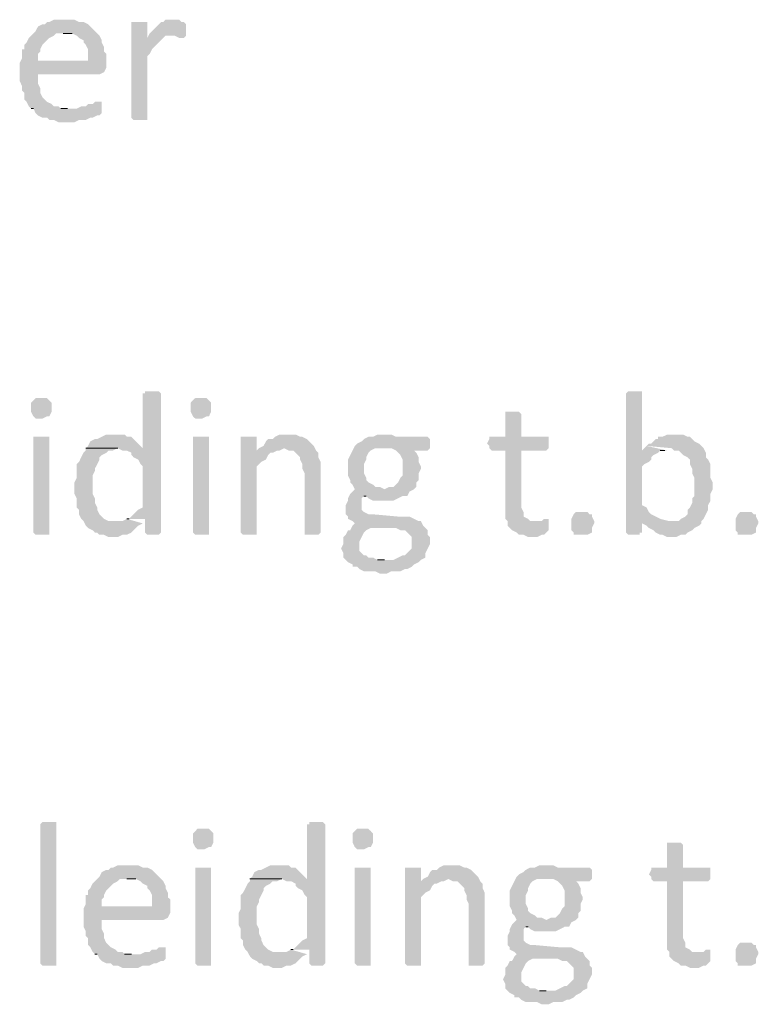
# Model space of a CAD drawing. Header units: millimetres. Extents: x -197899 to 120983, y -4228 to 45370.
# Tile 134 of 200: x -132909 to -131537, y 19408 to 21237. Entities that reach past the tile are written whole.
import ezdxf

# ---------------------------------------------------------------- set-up
doc = ezdxf.new("R2010")
doc.units = ezdxf.units.MM
for name, color, linetype in [('AL63----', 7, 'Continuous'), ('PDF_Geometry', 8, 'Continuous'), ('PDF_Solid Fills', 8, 'Continuous')]:
    doc.layers.add(name, color=color, linetype=linetype)

# ---------------------------------------------------------------- blocks, each defined once
blk = doc.blocks.new('A$C01523A58')
at = {"layer": 'PDF_Solid Fills'}
for points in [[(29349.7, -7916.3), (29328.4, -7916.3), (29320, -7920.6), (29315.8, -7920.6), (29311.5, -7924.8), (29307.3, -7924.8), (29298.9, -7929.1), (29294.6, -7937.5), (29290.4, -7941.8), (29286.1, -7946), (29281.9, -7950.2), (29277.6, -7958.7), (29273.4, -7962.9), (29273.4, -7971.4), (29269.2, -7971.4), (29269.2, -7988.3), (29265, -7996.8), (29298.9, -7992.6), (29298.9, -7979.9), (29303.1, -7975.6), (29303.1, -7971.4), (29307.3, -7962.9), (29311.5, -7958.7), (29315.8, -7954.5), (29320, -7950.2), (29328.4, -7946), (29332.7, -7941.8), (29408.9, -7941.8), (29404.6, -7937.5), (29396.2, -7929.1), (29392, -7924.8), (29383.5, -7920.6), (29375.1, -7920.6), (29366.6, -7916.3), (29358.1, -7916.3)], [(29548.6, -7916.3), (29535.9, -7916.3), (29531.7, -7920.6), (29527.4, -7920.6), (29519, -7929.1), (29514.7, -7933.3), (29510.5, -7937.5), (29506.3, -7941.8), (29502, -7950.2), (29531.7, -7950.2), (29535.9, -7946), (29544.4, -7946), (29574, -7941.8), (29574, -7924.8), (29574, -7924.8), (29569.7, -7920.6), (29565.6, -7920.6), (29561.3, -7916.3), (29552.8, -7916.3)], [(29485.1, -7920.6), (29472.4, -7920.6), (29472.4, -8098.4), (29472.4, -8098.4), (29476.6, -8102.6), (29502, -8102.6), (29502, -8098.4), (29502, -7984.1), (29506.3, -7979.9), (29510.5, -7971.4), (29514.7, -7967.2), (29514.7, -7967.2), (29523.2, -7958.7), (29527.4, -7954.5), (29531.7, -7950.2), (29502, -7950.2), (29502, -7920.6), (29493.6, -7920.6)], [(29408.9, -7941.8), (29345.4, -7941.8), (29362.3, -7941.8), (29370.8, -7946), (29375.1, -7950.2), (29383.5, -7954.5), (29383.5, -7958.7), (29387.7, -7962.9), (29392, -7971.4), (29392, -7992.6), (29298.9, -7992.6), (29265, -7996.8), (29265, -8013.7), (29265, -8030.6), (29269.2, -8039.1), (29269.2, -8047.6), (29273.4, -8051.8), (29273.4, -8064.5), (29277.6, -8068.8), (29281.9, -8077.3), (29286.1, -8081.4), (29353.8, -8081.4), (29341.2, -8081.4), (29336.9, -8077.3), (29328.4, -8077.3), (29324.3, -8073), (29315.8, -8068.8), (29311.5, -8064.5), (29307.3, -8060.3), (29303.1, -8051.8), (29303.1, -8043.3), (29303.1, -8043.3), (29298.9, -8034.9), (29298.9, -8018), (29413.1, -8018), (29421.6, -8013.7), (29421.6, -8013.7), (29425.8, -8005.2), (29425.8, -7996.8), (29425.8, -7979.9), (29421.6, -7975.6), (29421.6, -7967.2), (29417.4, -7958.7), (29417.4, -7954.5), (29413.1, -7946)], [(29574, -7941.8), (29544.4, -7946), (29552.8, -7946), (29561.3, -7950.2), (29569.7, -7950.2), (29574, -7946)], [(29413.1, -8068.8), (29404.6, -8068.8), (29400.4, -8073), (29392, -8073), (29387.7, -8077.3), (29379.2, -8077.3), (29370.8, -8081.4), (29286.1, -8081.4), (29290.4, -8081.4), (29294.6, -8089.9), (29298.9, -8094.2), (29307.3, -8098.4), (29315.8, -8098.4), (29320, -8102.6), (29328.4, -8102.6), (29336.9, -8106.8), (29366.6, -8106.8), (29375.1, -8102.6), (29387.7, -8102.6), (29396.2, -8098.4), (29400.4, -8098.4), (29408.9, -8094.2), (29413.1, -8094.2), (29417.4, -8089.9), (29417.4, -8085.7), (29417.4, -8068.8)], [(29510.5, -8606.4), (29497.8, -8606.4), (29497.8, -8610.6), (29493.6, -8610.6), (29493.6, -8712.2), (29387.7, -8712.2), (29447, -8712.2), (29455.5, -8716.5), (29463.9, -8716.5), (29472.4, -8720.7), (29472.4, -8724.9), (29476.6, -8729.2), (29485.1, -8733.4), (29489.3, -8741.8), (29493.6, -8746.1), (29493.6, -8822.3), (29485.1, -8826.5), (29480.9, -8830.7), (29480.9, -8830.7), (29472.4, -8839.2), (29468.2, -8843.5), (29463.9, -8843.5), (29497.8, -8843.5), (29497.8, -8868.9), (29497.8, -8868.9), (29502, -8873.1), (29523.2, -8873.1), (29527.4, -8868.9), (29527.4, -8610.6), (29527.4, -8610.6), (29523.2, -8606.4), (29519, -8606.4)], [(30408, -8606.4), (30395.2, -8606.4), (30391, -8610.6), (30391, -8868.9), (30391, -8868.9), (30395.2, -8873.1), (30416.4, -8873.1), (30416.4, -8868.9), (30420.6, -8868.9), (30420.6, -8847.7), (30454.5, -8843.5), (30446.1, -8839.2), (30446.1, -8839.2), (30437.6, -8835), (30433.4, -8830.7), (30429.1, -8822.3), (30420.6, -8818), (30420.6, -8746.1), (30424.9, -8741.8), (30433.4, -8737.6), (30437.6, -8733.4), (30437.6, -8729.2), (30441.8, -8724.9), (30450.3, -8720.7), (30454.5, -8716.5), (30463, -8716.5), (30420.6, -8716.5), (30420.6, -8610.6), (30420.6, -8606.4), (30416.4, -8606.4)], [(29307.3, -8619.1), (29294.6, -8619.1), (29290.4, -8623.3), (29290.4, -8623.3), (29286.1, -8627.6), (29286.1, -8636), (29286.1, -8644.5), (29290.4, -8653), (29290.4, -8653), (29294.6, -8657.2), (29307.3, -8657.2), (29315.8, -8653), (29320, -8653), (29324.3, -8644.5), (29324.3, -8636), (29324.3, -8627.6), (29320, -8623.3), (29320, -8623.3), (29315.8, -8619.1)], [(29603.6, -8619.1), (29591, -8619.1), (29586.7, -8623.3), (29586.7, -8623.3), (29582.5, -8627.6), (29582.5, -8636), (29582.5, -8644.5), (29586.7, -8653), (29586.7, -8653), (29591, -8657.2), (29603.6, -8657.2), (29612.1, -8653), (29616.4, -8653), (29620.5, -8644.5), (29620.5, -8636), (29620.5, -8627.6), (29616.4, -8623.3), (29616.4, -8623.3), (29612.1, -8619.1)], [(30179.3, -8644.5), (30166.7, -8644.5), (30166.7, -8648.7), (30166.7, -8691), (30137, -8691), (30137, -8695.3), (30132.8, -8703.8), (30137, -8708), (30137, -8712.2), (30141.3, -8716.5), (30166.7, -8716.5), (30166.7, -8843.5), (30170.9, -8847.7), (30170.9, -8856.1), (30175.1, -8860.4), (30179.3, -8864.6), (30187.8, -8868.9), (30192.1, -8873.1), (30200.6, -8873.1), (30209, -8877.3), (30226, -8877.3), (30234.4, -8873.1), (30238.6, -8873.1), (30242.9, -8868.9), (30247.1, -8864.6), (30247.1, -8851.9), (30221.7, -8847.7), (30213.2, -8847.7), (30209, -8843.5), (30200.6, -8839.2), (30200.6, -8830.7), (30196.3, -8822.3), (30196.3, -8716.5), (30242.9, -8716.5), (30247.1, -8712.2), (30247.1, -8691), (30196.3, -8691), (30196.3, -8648.7), (30196.3, -8648.7), (30192.1, -8644.5), (30187.8, -8644.5)], [(29442.8, -8686.8), (29425.8, -8686.8), (29417.4, -8691), (29408.9, -8695.3), (29404.6, -8695.3), (29396.2, -8699.5), (29392, -8708), (29387.7, -8712.2), (29493.6, -8712.2), (29489.3, -8708), (29480.9, -8699.5), (29476.6, -8695.3), (29472.4, -8691), (29463.9, -8691), (29459.7, -8686.8), (29451.2, -8686.8)], [(29764.5, -8686.8), (29747.6, -8686.8), (29739.1, -8691), (29734.9, -8695.3), (29726.4, -8695.3), (29722.2, -8699.5), (29717.9, -8708), (29709.5, -8712.2), (29756, -8712.2), (29764.5, -8716.5), (29773, -8716.5), (29777.2, -8720.7), (29785.7, -8729.2), (29785.7, -8733.4), (29789.9, -8741.8), (29789.9, -8750.3), (29794.1, -8758.8), (29794.1, -8868.9), (29794.1, -8873.1), (29819.5, -8873.1), (29823.8, -8868.9), (29823.8, -8763), (29823.8, -8737.6), (29819.5, -8729.2), (29819.5, -8720.7), (29815.3, -8716.5), (29811.1, -8708), (29811.1, -8708), (29802.6, -8699.5), (29798.4, -8695.3), (29789.9, -8691), (29785.7, -8691), (29777.2, -8686.8), (29773, -8686.8)], [(29942.3, -8686.8), (29929.6, -8686.8), (29921.1, -8691), (29912.6, -8691), (29904.2, -8695.3), (29900, -8699.5), (29891.5, -8703.8), (29891.5, -8703.8), (29887.2, -8708), (29942.3, -8712.2), (29955, -8712.2), (29963.5, -8716.5), (29967.7, -8720.7), (29971.9, -8724.9), (29976.2, -8733.4), (29976.2, -8763), (29971.9, -8767.2), (29967.7, -8775.7), (29963.5, -8780), (29959.2, -8784.2), (29950.8, -8784.2), (29942.3, -8788.4), (29887.2, -8788.4), (29883.1, -8792.6), (29878.8, -8796.9), (29874.6, -8805.3), (29874.6, -8809.6), (29870.3, -8818), (29870.3, -8826.5), (29870.3, -8835), (29874.6, -8839.2), (29874.6, -8843.5), (29883.1, -8847.7), (29887.2, -8851.9), (29883.1, -8856.1), (29916.9, -8860.4), (29963.5, -8860.4), (29971.9, -8864.6), (29980.4, -8864.6), (29984.6, -8868.9), (29988.9, -8873.1), (29993.1, -8877.3), (29993.1, -8898.5), (29988.9, -8902.7), (29984.6, -8906.9), (29980.4, -8911.2), (29976.2, -8911.2), (29967.7, -8915.4), (29967.7, -8915.4), (29959.2, -8919.7), (29870.3, -8919.7), (29874.6, -8923.9), (29883.1, -8928.1), (29883.1, -8932.3), (29891.5, -8932.3), (29895.7, -8936.6), (29904.2, -8940.8), (29925.4, -8940.8), (29933.9, -8945.1), (29946.5, -8945.1), (29955, -8940.8), (29971.9, -8940.8), (29980.4, -8936.6), (29984.6, -8936.6), (29993.1, -8932.3), (29997.3, -8928.1), (30005.8, -8923.9), (30005.8, -8923.9), (30010, -8919.7), (30018.5, -8915.4), (30018.5, -8906.9), (30022.7, -8898.5), (30027, -8890), (30027, -8877.3), (30022.7, -8873.1), (30022.7, -8864.6), (30018.5, -8860.4), (30014.3, -8856.1), (30010, -8847.7), (30005.8, -8847.7), (29997.3, -8843.5), (29988.9, -8839.2), (29967.7, -8839.2), (29921.1, -8835), (29912.6, -8835), (29904.2, -8830.7), (29900, -8826.5), (29900, -8818), (29900, -8805.3), (29904.2, -8801.1), (29984.6, -8801.1), (29988.9, -8792.6), (29988.9, -8792.6), (29997.3, -8788.4), (30001.6, -8784.2), (30001.6, -8775.7), (30005.8, -8771.5), (30005.8, -8758.8), (30010, -8750.3), (30010, -8746.1), (30005.8, -8737.6), (30005.8, -8729.2), (30005.8, -8729.2), (30001.6, -8720.7), (29997.3, -8716.5), (30022.7, -8716.5), (30027, -8712.2), (30027, -8695.3), (30022.7, -8691), (29963.5, -8691), (29955, -8686.8), (29950.8, -8686.8)], [(30479.9, -8686.8), (30467.3, -8686.8), (30458.8, -8691), (30450.3, -8691), (30450.3, -8695.3), (30446.1, -8695.3), (30437.6, -8703.8), (30433.4, -8703.8), (30429.1, -8708), (30475.7, -8712.2), (30479.9, -8716.5), (30488.4, -8716.5), (30492.6, -8720.7), (30496.9, -8724.9), (30505.3, -8729.2), (30509.6, -8733.4), (30509.6, -8741.8), (30513.8, -8750.3), (30513.8, -8758.8), (30513.8, -8758.8), (30518, -8767.2), (30518, -8784.2), (30518, -8801.1), (30513.8, -8805.3), (30513.8, -8813.8), (30509.6, -8822.3), (30505.3, -8826.5), (30505.3, -8835), (30501.1, -8839.2), (30492.6, -8843.5), (30488.4, -8847.7), (30471.5, -8847.7), (30420.6, -8851.9), (30429.1, -8856.1), (30433.4, -8860.4), (30433.4, -8860.4), (30441.8, -8864.6), (30446.1, -8868.9), (30454.5, -8873.1), (30458.8, -8873.1), (30467.3, -8877.3), (30484.2, -8877.3), (30492.6, -8873.1), (30501.1, -8873.1), (30505.3, -8868.9), (30513.8, -8864.6), (30518, -8860.4), (30526.5, -8856.1), (30530.7, -8851.9), (30530.7, -8847.7), (30535, -8843.5), (30539.2, -8835), (30543.4, -8826.5), (30543.4, -8818), (30543.4, -8818), (30547.7, -8809.6), (30547.7, -8796.9), (30551.9, -8788.4), (30551.9, -8775.7), (30547.7, -8767.2), (30547.7, -8741.8), (30547.7, -8741.8), (30543.4, -8733.4), (30539.2, -8729.2), (30539.2, -8720.7), (30535, -8712.2), (30530.7, -8708), (30526.5, -8703.8), (30518, -8699.5), (30513.8, -8695.3), (30509.6, -8691), (30505.3, -8691), (30496.9, -8686.8), (30488.4, -8686.8)], [(29307.3, -8691), (29290.4, -8691), (29290.4, -8868.9), (29290.4, -8868.9), (29294.6, -8873.1), (29320, -8873.1), (29320, -8868.9), (29320, -8691), (29315.8, -8691)], [(29603.6, -8691), (29586.7, -8691), (29586.7, -8868.9), (29586.7, -8868.9), (29591, -8873.1), (29616.4, -8873.1), (29616.4, -8868.9), (29616.4, -8691), (29612.1, -8691)], [(29688.3, -8691), (29675.6, -8691), (29675.6, -8868.9), (29675.6, -8868.9), (29679.8, -8873.1), (29705.2, -8873.1), (29705.2, -8868.9), (29705.2, -8746.1), (29709.5, -8741.8), (29713.7, -8737.6), (29722.2, -8733.4), (29726.4, -8724.9), (29730.6, -8720.7), (29734.9, -8720.7), (29705.2, -8716.5), (29705.2, -8691), (29696.8, -8691)], [(29387.7, -8712.2), (29387.7, -8716.5), (29383.5, -8720.7), (29379.2, -8729.2), (29375.1, -8737.6), (29370.8, -8741.8), (29370.8, -8767.2), (29366.6, -8775.7), (29366.6, -8796.9), (29370.8, -8805.3), (29370.8, -8822.3), (29375.1, -8826.5), (29375.1, -8835), (29379.2, -8843.5), (29383.5, -8847.7), (29387.7, -8856.1), (29392, -8860.4), (29400.4, -8864.6), (29404.6, -8868.9), (29408.9, -8868.9), (29413.1, -8873.1), (29421.6, -8873.1), (29430.1, -8877.3), (29447, -8877.3), (29455.5, -8873.1), (29463.9, -8873.1), (29472.4, -8868.9), (29476.6, -8864.6), (29480.9, -8860.4), (29485.1, -8856.1), (29493.6, -8851.9), (29442.8, -8847.7), (29430.1, -8847.7), (29421.6, -8843.5), (29417.4, -8839.2), (29413.1, -8835), (29408.9, -8826.5), (29408.9, -8822.3), (29404.6, -8813.8), (29404.6, -8805.3), (29404.6, -8805.3), (29400.4, -8796.9), (29400.4, -8780), (29400.4, -8763), (29404.6, -8754.6), (29404.6, -8750.3), (29408.9, -8741.8), (29413.1, -8733.4), (29413.1, -8729.2), (29417.4, -8724.9), (29425.8, -8720.7), (29430.1, -8716.5), (29438.5, -8716.5), (29447, -8712.2)], [(29709.5, -8712.2), (29705.2, -8716.5), (29734.9, -8720.7), (29743.3, -8716.5), (29747.6, -8716.5), (29756, -8712.2)], [(29887.2, -8708), (29883.1, -8716.5), (29878.8, -8724.9), (29878.8, -8724.9), (29874.6, -8733.4), (29874.6, -8763), (29878.8, -8771.5), (29878.8, -8775.7), (29883.1, -8780), (29887.2, -8788.4), (29942.3, -8788.4), (29933.9, -8784.2), (29925.4, -8784.2), (29921.1, -8780), (29912.6, -8775.7), (29908.5, -8771.5), (29908.5, -8767.2), (29904.2, -8758.8), (29904.2, -8741.8), (29908.5, -8733.4), (29908.5, -8729.2), (29912.6, -8720.7), (29916.9, -8716.5), (29925.4, -8712.2), (29942.3, -8712.2)], [(29984.6, -8801.1), (29904.2, -8801.1), (29908.5, -8801.1), (29912.6, -8805.3), (29921.1, -8809.6), (29959.2, -8809.6), (29967.7, -8805.3), (29967.7, -8805.3), (29976.2, -8801.1)], [(30331.8, -8851.9), (30327.5, -8860.4), (30327.5, -8868.9), (30327.5, -8868.9), (30319.1, -8873.1), (30293.7, -8873.1), (30293.7, -8868.9), (30289.4, -8864.6), (30289.4, -8843.5), (30293.7, -8835), (30293.7, -8835), (30297.9, -8830.7), (30319.1, -8830.7), (30323.3, -8835), (30327.5, -8835), (30327.5, -8839.2), (30331.8, -8847.7)], [(30636.5, -8851.9), (30632.3, -8860.4), (30632.3, -8868.9), (30632.3, -8868.9), (30623.9, -8873.1), (30598.5, -8873.1), (30598.5, -8868.9), (30594.2, -8864.6), (30594.2, -8843.5), (30598.5, -8835), (30598.5, -8835), (30602.7, -8830.7), (30623.9, -8830.7), (30628.1, -8835), (30632.3, -8835), (30632.3, -8839.2), (30636.5, -8847.7)], [(30242.9, -8843.5), (30238.6, -8843.5), (30234.4, -8847.7), (30221.7, -8847.7), (30247.1, -8851.9), (30247.1, -8843.5)], [(29883.1, -8856.1), (29878.8, -8864.6), (29874.6, -8864.6), (29870.3, -8873.1), (29866.1, -8877.3), (29866.1, -8890), (29861.8, -8898.5), (29861.8, -8898.5), (29866.1, -8906.9), (29866.1, -8915.4), (29870.3, -8919.7), (29942.3, -8919.7), (29929.6, -8919.7), (29921.1, -8915.4), (29912.6, -8915.4), (29908.5, -8911.2), (29904.2, -8911.2), (29900, -8906.9), (29895.7, -8902.7), (29895.7, -8894.3), (29895.7, -8885.8), (29895.7, -8885.8), (29900, -8877.3), (29900, -8877.3), (29904.2, -8868.9), (29908.5, -8864.6), (29916.9, -8860.4)], [(29332.7, -9669), (29332.7, -9673.2), (29307.3, -9673.2), (29303.1, -9669), (29303.1, -9410.7), (29303.1, -9410.7), (29307.3, -9406.5), (29332.7, -9406.5), (29332.7, -9410.7)], [(29815.3, -9406.5), (29802.6, -9406.5), (29802.6, -9410.7), (29798.4, -9410.7), (29798.4, -9512.3), (29692.6, -9512.3), (29751.8, -9512.3), (29760.3, -9516.5), (29768.7, -9516.5), (29777.2, -9520.8), (29777.2, -9525), (29781.4, -9529.3), (29789.9, -9533.5), (29794.1, -9541.9), (29798.4, -9546.2), (29798.4, -9622.4), (29789.9, -9626.6), (29785.7, -9630.9), (29785.7, -9630.9), (29777.2, -9639.3), (29773, -9643.6), (29768.7, -9643.6), (29802.6, -9643.6), (29802.6, -9669), (29802.6, -9669), (29806.9, -9673.2), (29828, -9673.2), (29832.3, -9669), (29832.3, -9410.7), (29832.3, -9410.7), (29828, -9406.5), (29823.8, -9406.5)], [(29607.9, -9419.2), (29595.1, -9419.2), (29591, -9423.4), (29591, -9423.4), (29586.7, -9427.7), (29586.7, -9436.1), (29586.7, -9444.6), (29591, -9453.1), (29591, -9453.1), (29595.1, -9457.3), (29607.9, -9457.3), (29616.4, -9453.1), (29620.5, -9453.1), (29624.8, -9444.6), (29624.8, -9436.1), (29624.8, -9427.7), (29620.5, -9423.4), (29620.5, -9423.4), (29616.4, -9419.2)], [(29904.2, -9419.2), (29891.5, -9419.2), (29887.2, -9423.4), (29887.2, -9423.4), (29883.1, -9427.7), (29883.1, -9436.1), (29883.1, -9444.6), (29887.2, -9453.1), (29887.2, -9453.1), (29891.5, -9457.3), (29904.2, -9457.3), (29912.6, -9453.1), (29916.9, -9453.1), (29921.1, -9444.6), (29921.1, -9436.1), (29921.1, -9427.7), (29916.9, -9423.4), (29916.9, -9423.4), (29912.6, -9419.2)], [(30479.9, -9444.6), (30467.3, -9444.6), (30467.3, -9448.8), (30467.3, -9491.1), (30437.6, -9491.1), (30437.6, -9495.4), (30433.4, -9503.9), (30437.6, -9508.1), (30437.6, -9512.3), (30441.8, -9516.5), (30467.3, -9516.5), (30467.3, -9643.6), (30471.5, -9647.8), (30471.5, -9656.2), (30475.7, -9660.5), (30479.9, -9664.7), (30488.4, -9669), (30492.6, -9673.2), (30501.1, -9673.2), (30509.6, -9677.4), (30526.5, -9677.4), (30535, -9673.2), (30539.2, -9673.2), (30543.4, -9669), (30547.7, -9664.7), (30547.7, -9652), (30522.3, -9647.8), (30513.8, -9647.8), (30509.6, -9643.6), (30501.1, -9639.3), (30501.1, -9630.9), (30496.9, -9622.4), (30496.9, -9516.5), (30543.4, -9516.5), (30547.7, -9512.3), (30547.7, -9491.1), (30496.9, -9491.1), (30496.9, -9448.8), (30496.9, -9448.8), (30492.6, -9444.6), (30488.4, -9444.6)], [(29468.2, -9487), (29447, -9487), (29438.5, -9491.1), (29434.3, -9491.1), (29430.1, -9495.4), (29425.8, -9495.4), (29417.4, -9499.6), (29413.1, -9508.1), (29408.9, -9512.3), (29404.6, -9516.5), (29400.4, -9520.8), (29396.2, -9529.3), (29392, -9533.5), (29392, -9541.9), (29387.7, -9541.9), (29387.7, -9558.9), (29383.5, -9567.3), (29417.4, -9563.1), (29417.4, -9550.4), (29421.6, -9546.2), (29421.6, -9541.9), (29425.8, -9533.5), (29430.1, -9529.3), (29434.3, -9525), (29438.5, -9520.8), (29447, -9516.5), (29451.2, -9512.3), (29527.4, -9512.3), (29523.2, -9508.1), (29514.7, -9499.6), (29510.5, -9495.4), (29502, -9491.1), (29493.6, -9491.1), (29485.1, -9487), (29476.6, -9487)], [(29607.9, -9491.1), (29591, -9491.1), (29591, -9669), (29591, -9669), (29595.1, -9673.2), (29620.5, -9673.2), (29620.5, -9669), (29620.5, -9491.1), (29616.4, -9491.1)], [(29747.6, -9487), (29730.6, -9487), (29722.2, -9491.1), (29713.7, -9495.4), (29709.5, -9495.4), (29701, -9499.6), (29696.8, -9508.1), (29692.6, -9512.3), (29798.4, -9512.3), (29794.1, -9508.1), (29785.7, -9499.6), (29781.4, -9495.4), (29777.2, -9491.1), (29768.7, -9491.1), (29764.5, -9487), (29756, -9487)], [(29904.2, -9491.1), (29887.2, -9491.1), (29887.2, -9669), (29887.2, -9669), (29891.5, -9673.2), (29916.9, -9673.2), (29916.9, -9669), (29916.9, -9491.1), (29912.6, -9491.1)], [(29993.1, -9491.1), (29980.4, -9491.1), (29980.4, -9669), (29980.4, -9669), (29984.6, -9673.2), (30010, -9673.2), (30010, -9669), (30010, -9546.2), (30014.3, -9541.9), (30018.5, -9537.7), (30027, -9533.5), (30031.2, -9525), (30035.4, -9520.8), (30039.7, -9520.8), (30010, -9516.5), (30010, -9491.1), (30001.6, -9491.1)], [(30069.3, -9487), (30052.4, -9487), (30043.9, -9491.1), (30039.7, -9495.4), (30031.2, -9495.4), (30027, -9499.6), (30022.7, -9508.1), (30014.3, -9512.3), (30060.8, -9512.3), (30069.3, -9516.5), (30077.8, -9516.5), (30082, -9520.8), (30090.5, -9529.3), (30090.5, -9533.5), (30094.7, -9541.9), (30094.7, -9550.4), (30099, -9558.9), (30099, -9669), (30099, -9673.2), (30124.4, -9673.2), (30128.5, -9669), (30128.5, -9563.1), (30128.5, -9537.7), (30124.4, -9529.3), (30124.4, -9520.8), (30120.1, -9516.5), (30115.9, -9508.1), (30115.9, -9508.1), (30107.4, -9499.6), (30103.1, -9495.4), (30094.7, -9491.1), (30090.5, -9491.1), (30082, -9487), (30077.8, -9487)], [(30242.9, -9487), (30230.2, -9487), (30221.7, -9491.1), (30213.2, -9491.1), (30204.8, -9495.4), (30200.6, -9499.6), (30192.1, -9503.9), (30192.1, -9503.9), (30187.8, -9508.1), (30242.9, -9512.3), (30255.6, -9512.3), (30264, -9516.5), (30268.3, -9520.8), (30272.5, -9525), (30276.7, -9533.5), (30276.7, -9563.1), (30272.5, -9567.3), (30268.3, -9575.8), (30264, -9580.1), (30259.8, -9584.3), (30251.3, -9584.3), (30242.9, -9588.5), (30187.8, -9588.5), (30183.6, -9592.7), (30179.3, -9597), (30175.1, -9605.5), (30175.1, -9609.7), (30170.9, -9618.2), (30170.9, -9626.6), (30170.9, -9635.1), (30175.1, -9639.3), (30175.1, -9643.6), (30183.6, -9647.8), (30187.8, -9652), (30183.6, -9656.2), (30217.5, -9660.5), (30264, -9660.5), (30272.5, -9664.7), (30281, -9664.7), (30285.2, -9669), (30289.4, -9673.2), (30293.7, -9677.4), (30293.7, -9698.6), (30289.4, -9702.8), (30285.2, -9707), (30281, -9711.3), (30276.7, -9711.3), (30268.3, -9715.5), (30268.3, -9715.5), (30259.8, -9719.8), (30170.9, -9719.8), (30175.1, -9724), (30183.6, -9728.2), (30183.6, -9732.4), (30192.1, -9732.4), (30196.3, -9736.7), (30204.8, -9740.9), (30226, -9740.9), (30234.4, -9745.2), (30247.1, -9745.2), (30255.6, -9740.9), (30272.5, -9740.9), (30281, -9736.7), (30285.2, -9736.7), (30293.7, -9732.4), (30297.9, -9728.2), (30306.4, -9724), (30306.4, -9724), (30310.6, -9719.8), (30319.1, -9715.5), (30319.1, -9707), (30323.3, -9698.6), (30327.5, -9690.1), (30327.5, -9677.4), (30323.3, -9673.2), (30323.3, -9664.7), (30319.1, -9660.5), (30314.8, -9656.2), (30310.6, -9647.8), (30306.4, -9647.8), (30297.9, -9643.6), (30289.4, -9639.3), (30268.3, -9639.3), (30221.7, -9635.1), (30213.2, -9635.1), (30204.8, -9630.9), (30200.6, -9626.6), (30200.6, -9618.2), (30200.6, -9605.5), (30204.8, -9601.2), (30285.2, -9601.2), (30289.4, -9592.7), (30289.4, -9592.7), (30297.9, -9588.5), (30302.1, -9584.3), (30302.1, -9575.8), (30306.4, -9571.6), (30306.4, -9558.9), (30310.6, -9550.4), (30310.6, -9546.2), (30306.4, -9537.7), (30306.4, -9529.3), (30306.4, -9529.3), (30302.1, -9520.8), (30297.9, -9516.5), (30323.3, -9516.5), (30327.5, -9512.3), (30327.5, -9495.4), (30323.3, -9491.1), (30264, -9491.1), (30255.6, -9487), (30251.3, -9487)], [(30187.8, -9508.1), (30183.6, -9516.5), (30179.3, -9525), (30179.3, -9525), (30175.1, -9533.5), (30175.1, -9563.1), (30179.3, -9571.6), (30179.3, -9575.8), (30183.6, -9580.1), (30187.8, -9588.5), (30242.9, -9588.5), (30234.4, -9584.3), (30226, -9584.3), (30221.7, -9580.1), (30213.2, -9575.8), (30209, -9571.6), (30209, -9567.3), (30204.8, -9558.9), (30204.8, -9541.9), (30209, -9533.5), (30209, -9529.3), (30213.2, -9520.8), (30217.5, -9516.5), (30226, -9512.3), (30242.9, -9512.3)], [(29527.4, -9512.3), (29463.9, -9512.3), (29480.9, -9512.3), (29489.3, -9516.5), (29493.6, -9520.8), (29502, -9525), (29502, -9529.3), (29506.3, -9533.5), (29510.5, -9541.9), (29510.5, -9563.1), (29417.4, -9563.1), (29383.5, -9567.3), (29383.5, -9584.3), (29383.5, -9601.2), (29387.7, -9609.7), (29387.7, -9618.2), (29392, -9622.4), (29392, -9635.1), (29396.2, -9639.3), (29400.4, -9647.8), (29404.6, -9652), (29472.4, -9652), (29459.7, -9652), (29455.5, -9647.8), (29447, -9647.8), (29442.8, -9643.6), (29434.3, -9639.3), (29430.1, -9635.1), (29425.8, -9630.9), (29421.6, -9622.4), (29421.6, -9613.9), (29421.6, -9613.9), (29417.4, -9605.5), (29417.4, -9588.5), (29531.7, -9588.5), (29540.1, -9584.3), (29540.1, -9584.3), (29544.4, -9575.8), (29544.4, -9567.3), (29544.4, -9550.4), (29540.1, -9546.2), (29540.1, -9537.7), (29535.9, -9529.3), (29535.9, -9525), (29531.7, -9516.5)], [(29692.6, -9512.3), (29692.6, -9516.5), (29688.3, -9520.8), (29684.1, -9529.3), (29679.8, -9537.7), (29675.6, -9541.9), (29675.6, -9567.3), (29671.3, -9575.8), (29671.3, -9597), (29675.6, -9605.5), (29675.6, -9622.4), (29679.8, -9626.6), (29679.8, -9635.1), (29684.1, -9643.6), (29688.3, -9647.8), (29692.6, -9656.2), (29696.8, -9660.5), (29705.2, -9664.7), (29709.5, -9669), (29713.7, -9669), (29717.9, -9673.2), (29726.4, -9673.2), (29734.9, -9677.4), (29751.8, -9677.4), (29760.3, -9673.2), (29768.7, -9673.2), (29777.2, -9669), (29781.4, -9664.7), (29785.7, -9660.5), (29789.9, -9656.2), (29798.4, -9652), (29747.6, -9647.8), (29734.9, -9647.8), (29726.4, -9643.6), (29722.2, -9639.3), (29717.9, -9635.1), (29713.7, -9626.6), (29713.7, -9622.4), (29709.5, -9613.9), (29709.5, -9605.5), (29709.5, -9605.5), (29705.2, -9597), (29705.2, -9580.1), (29705.2, -9563.1), (29709.5, -9554.7), (29709.5, -9550.4), (29713.7, -9541.9), (29717.9, -9533.5), (29717.9, -9529.3), (29722.2, -9525), (29730.6, -9520.8), (29734.9, -9516.5), (29743.3, -9516.5), (29751.8, -9512.3)], [(30014.3, -9512.3), (30010, -9516.5), (30039.7, -9520.8), (30048.1, -9516.5), (30052.4, -9516.5), (30060.8, -9512.3)], [(30285.2, -9601.2), (30204.8, -9601.2), (30209, -9601.2), (30213.2, -9605.5), (30221.7, -9609.7), (30259.8, -9609.7), (30268.3, -9605.5), (30268.3, -9605.5), (30276.7, -9601.2)], [(30636.5, -9652), (30632.3, -9660.5), (30632.3, -9669), (30632.3, -9669), (30623.9, -9673.2), (30598.5, -9673.2), (30598.5, -9669), (30594.2, -9664.7), (30594.2, -9643.6), (30598.5, -9635.1), (30598.5, -9635.1), (30602.7, -9630.9), (30623.9, -9630.9), (30628.1, -9635.1), (30632.3, -9635.1), (30632.3, -9639.3), (30636.5, -9647.8)], [(29531.7, -9639.3), (29523.2, -9639.3), (29519, -9643.6), (29510.5, -9643.6), (29506.3, -9647.8), (29497.8, -9647.8), (29489.3, -9652), (29404.6, -9652), (29408.9, -9652), (29413.1, -9660.5), (29417.4, -9664.7), (29425.8, -9669), (29434.3, -9669), (29438.5, -9673.2), (29447, -9673.2), (29455.5, -9677.4), (29485.1, -9677.4), (29493.6, -9673.2), (29506.3, -9673.2), (29514.7, -9669), (29519, -9669), (29527.4, -9664.7), (29531.7, -9664.7), (29535.9, -9660.5), (29535.9, -9656.2), (29535.9, -9639.3)], [(30183.6, -9656.2), (30179.3, -9664.7), (30175.1, -9664.7), (30170.9, -9673.2), (30166.7, -9677.4), (30166.7, -9690.1), (30162.4, -9698.6), (30162.4, -9698.6), (30166.7, -9707), (30166.7, -9715.5), (30170.9, -9719.8), (30242.9, -9719.8), (30230.2, -9719.8), (30221.7, -9715.5), (30213.2, -9715.5), (30209, -9711.3), (30204.8, -9711.3), (30200.6, -9707), (30196.3, -9702.8), (30196.3, -9694.4), (30196.3, -9685.9), (30196.3, -9685.9), (30200.6, -9677.4), (30200.6, -9677.4), (30204.8, -9669), (30209, -9664.7), (30217.5, -9660.5)], [(30543.4, -9643.6), (30539.2, -9643.6), (30535, -9647.8), (30522.3, -9647.8), (30547.7, -9652), (30547.7, -9643.6)]]:
    blk.add_hatch(color=7, dxfattribs=at).paths.add_polyline_path(points)
at = {"layer": 'PDF_Geometry', "color": 7, "lineweight": 0}
for points in [[(29345.4, -7941.8), (29362.3, -7941.8)], [(29286.1, -8081.4), (29290.4, -8081.4)], [(29353.8, -8081.4), (29341.2, -8081.4)], [(29387.7, -8712.2), (29447, -8712.2)], [(30454.5, -8716.5), (30463, -8716.5)], [(29904.2, -8801.1), (29908.5, -8801.1)], [(29468.2, -8843.5), (29463.9, -8843.5)], [(29942.3, -8919.7), (29929.6, -8919.7)], [(29463.9, -9512.3), (29480.9, -9512.3)], [(29692.6, -9512.3), (29751.8, -9512.3)], [(30204.8, -9601.2), (30209, -9601.2)], [(29404.6, -9652), (29408.9, -9652)], [(29472.4, -9652), (29459.7, -9652)], [(29773, -9643.6), (29768.7, -9643.6)], [(30242.9, -9719.8), (30230.2, -9719.8)]]:
    blk.add_lwpolyline(points, dxfattribs=at)
at = {"layer": 'PDF_Solid Fills', "color": 7}
for points in [[(30429.1, -8708), (30420.6, -8716.5), (30467.3, -8716.5)], [(29463.9, -8843.5), (29455.5, -8847.7), (29493.6, -8851.9), (29442.8, -8847.7)], [(30454.5, -8843.5), (30420.6, -8847.7), (30471.5, -8847.7), (30420.6, -8851.9)], [(29768.7, -9643.6), (29760.3, -9647.8), (29798.4, -9652), (29747.6, -9647.8)]]:
    blk.add_solid(points, dxfattribs=at)

msp = doc.modelspace()

# ---------------------------------------------------------------- block references
at = {"layer": 'AL63----'}
msp.add_blockref('A$C01523A58', (-162173.6, 29153.2), dxfattribs=at)

doc.saveas('drawing.dxf')
